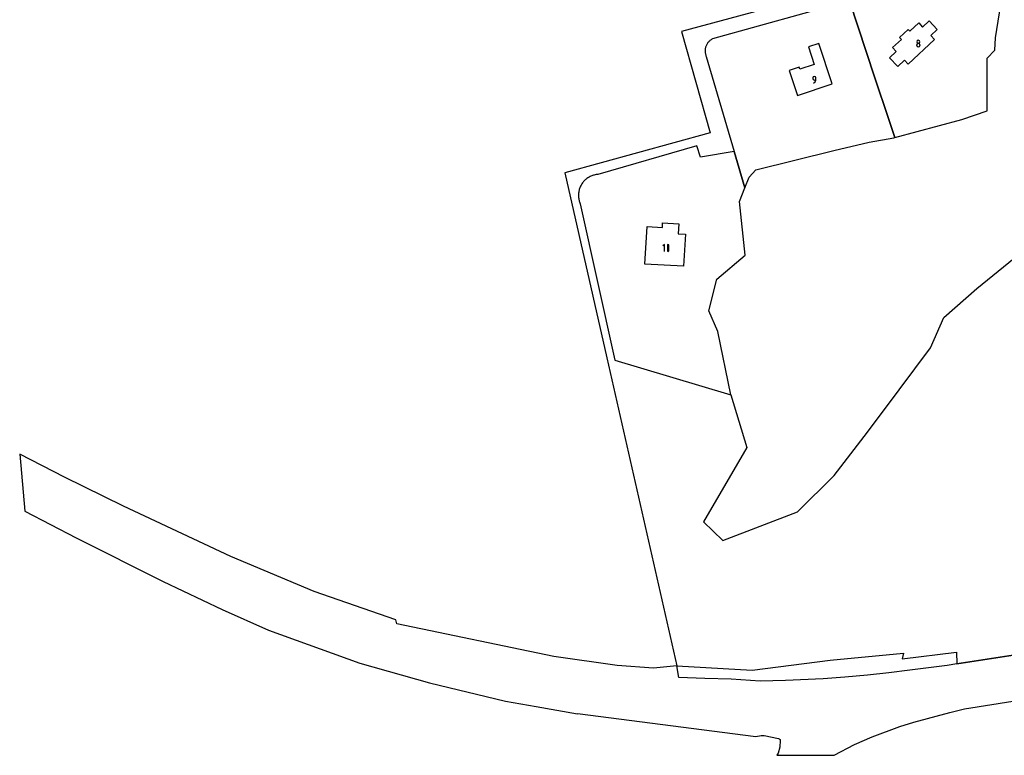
# Model space of a CAD drawing. Header units: millimetres. Extents: x 237058 to 239804, y 565701 to 567407.
# Tile 2 of 64: x 237296 to 237689, y 566488 to 566782. Entities that reach past the tile are written whole.
import ezdxf

# ---------------------------------------------------------------- set-up
doc = ezdxf.new("R2010")
doc.units = ezdxf.units.MM
doc.layers.add('T4675650', color=8, linetype='CONTINUOUS')

msp = doc.modelspace()

# ---------------------------------------------------------------- linework, layer by layer
at = {"layer": 'T4675650'}
for p, q in [((237654.301, 566771.628), (237654.301, 566771.949)), ((237655.503, 566771.949), (237655.503, 566771.628)), ((237554.81, 566692.02), (237554.81, 566689.615)), ((237555.372, 566689.615), (237555.372, 566692.02))]:
    msp.add_line(p, q, dxfattribs=at)
for points in [[(237662.306, 566804.807), (237560.393, 566777.194), (237571.872, 566736.737), (237513.917, 566720.792), (237530.685, 566647.016), (237558.625, 566524.085), (237588.608, 566522.318), (237619.811, 566526.283), (237649.057, 566529.123), (237648.444, 566526.863), (237670.112, 566529.522), (237670.36, 566524.83), (237701.466, 566529.67)], [(237627.46, 566789.496), (237572.747, 566774.242), (237572.492, 566774.104), (237572.245, 566773.952), (237572.007, 566773.787), (237571.778, 566773.609), (237571.559, 566773.418), (237571.351, 566773.216), (237571.154, 566773.003), (237570.969, 566772.78), (237570.797, 566772.547), (237570.638, 566772.304), (237570.492, 566772.054), (237570.36, 566771.796), (237570.242, 566771.531), (237570.139, 566771.26), (237570.051, 566770.983), (237569.978, 566770.703), (237569.921, 566770.418), (237569.879, 566770.131), (237569.853, 566769.842), (237569.843, 566769.553), (237569.849, 566769.263), (237569.87, 566768.974), (237569.908, 566768.686), (237569.96, 566768.401), (237570.029, 566768.119), (237570.113, 566767.841), (237570.211, 566767.569), (237570.325, 566767.302), (237581.508, 566729.323), (237567.968, 566727.119), (237566.513, 566731.627), (237527.087, 566720.175), (237526.726, 566720.141), (237526.367, 566720.091), (237526.01, 566720.025), (237525.656, 566719.945), (237525.306, 566719.848), (237524.961, 566719.737), (237524.621, 566719.611), (237524.287, 566719.47), (237523.959, 566719.315), (237523.638, 566719.146), (237523.325, 566718.963), (237523.02, 566718.767), (237522.724, 566718.557), (237522.437, 566718.335), (237522.16, 566718.101), (237521.894, 566717.855), (237521.638, 566717.597), (237521.394, 566717.329), (237521.162, 566717.05), (237520.942, 566716.762), (237520.735, 566716.464), (237520.541, 566716.157), (237520.36, 566715.843), (237520.193, 566715.521), (237520.041, 566715.192), (237519.903, 566714.856), (237519.779, 566714.515), (237519.67, 566714.169), (237519.577, 566713.819), (237519.499, 566713.464), (237519.436, 566713.107), (237519.389, 566712.748), (237519.357, 566712.386), (237519.342, 566712.024), (237519.342, 566711.661), (237519.357, 566711.299), (237519.389, 566710.937), (237519.436, 566710.578), (237519.498, 566710.22), (237519.577, 566709.866), (237519.67, 566709.516), (237519.778, 566709.169), (237519.902, 566708.828), (237520.04, 566708.493), (237533.882, 566646.058), (237567.243, 566636.06), (237580.086, 566632.211), (237574.886, 566657.503), (237571.351, 566665.774), (237574.569, 566678.416), (237585.889, 566687.997), (237583.574, 566709.409), (237585.759, 566714.885), (237587.417, 566719.04), (237590.071, 566721.968), (237621.157, 566729.734), (237635.354, 566733.026), (237645.139, 566734.806), (237645.544, 566734.915), (237672.345, 566742.097), (237682.338, 566745.551), (237682.389, 566766.551), (237685.443, 566769.735), (237685.705, 566774.661), (237687.885, 566788.016)], [(237581.508, 566729.323), (237585.759, 566714.885), (237587.417, 566719.04), (237590.071, 566721.968), (237621.157, 566729.734), (237635.354, 566733.026), (237645.139, 566734.806), (237645.544, 566734.915), (237643.03, 566742.5), (237637.648, 566758.738), (237627.46, 566789.496), (237572.747, 566774.242), (237572.492, 566774.104), (237572.245, 566773.952), (237572.007, 566773.787), (237571.778, 566773.609), (237571.559, 566773.418), (237571.351, 566773.216), (237571.154, 566773.003), (237570.969, 566772.78), (237570.797, 566772.547), (237570.638, 566772.304), (237570.492, 566772.054), (237570.36, 566771.796), (237570.242, 566771.531), (237570.139, 566771.26), (237570.051, 566770.983), (237569.978, 566770.703), (237569.921, 566770.418), (237569.879, 566770.131), (237569.853, 566769.842), (237569.843, 566769.553), (237569.849, 566769.263), (237569.87, 566768.974), (237569.908, 566768.686), (237569.96, 566768.401), (237570.029, 566768.119), (237570.113, 566767.841), (237570.211, 566767.569), (237570.325, 566767.302), (237581.508, 566729.323)], [(237627.46, 566789.496), (237637.648, 566758.738), (237643.03, 566742.5), (237645.544, 566734.915), (237672.345, 566742.097), (237682.338, 566745.551), (237682.389, 566766.551), (237685.443, 566769.735), (237685.705, 566774.661), (237687.885, 566788.016)], [(237580.086, 566632.211), (237586.46, 566611.145), (237569.233, 566581.553), (237576.931, 566574.075), (237606.674, 566585.478), (237621.32, 566600.033), (237634.621, 566617.265), (237647.355, 566634.226), (237659.802, 566650.917), (237665.126, 566663.015), (237678.302, 566674.612), (237697.467, 566690.26), (237716.589, 566704.03), (237736.017, 566718.874), (237753.466, 566733.173), (237766.63, 566744.233), (237789.428, 566759.093), (237806.842, 566771.782), (237824.244, 566783.934)], [(237662.51, 566778.054), (237659.865, 566775.574), (237661.367, 566773.971), (237650.878, 566764.134), (237649.374, 566765.738), (237646.722, 566763.253), (237643.491, 566766.701), (237646.136, 566769.179), (237644.635, 566770.781), (237648.164, 566774.084), (237647.489, 566774.806), (237650.93, 566778.019), (237651.598, 566777.304), (237655.137, 566780.612), (237656.63, 566779.015), (237659.286, 566781.498), (237662.51, 566778.054)], [(237655.503, 566773.151), (237655.343, 566773.552), (237654.862, 566773.712), (237654.461, 566773.552), (237654.301, 566773.151), (237654.461, 566772.75), (237654.862, 566772.51), (237655.343, 566772.75), (237655.503, 566773.151)], [(237620.536, 566756.289), (237615.2, 566772.414), (237611.119, 566771.062), (237613.441, 566764.047), (237607.654, 566762.134), (237607.37, 566762.99), (237603.37, 566761.658), (237606.678, 566751.704), (237620.536, 566756.289)], [(237655.503, 566771.949), (237655.343, 566772.349), (237654.862, 566772.51), (237654.461, 566772.349), (237654.301, 566771.949)], [(237654.301, 566771.628), (237654.461, 566771.227), (237654.862, 566771.067), (237655.343, 566771.227), (237655.503, 566771.628)], [(237613.174, 566756.556), (237613.815, 566757.117), (237614.056, 566757.839), (237614.056, 566758.721), (237613.895, 566759.121), (237613.494, 566759.282), (237613.013, 566759.121), (237612.853, 566758.721), (237612.853, 566758.4), (237613.013, 566757.999), (237613.494, 566757.759), (237614.056, 566757.759)], [(237581.508, 566729.323), (237567.968, 566727.119), (237566.513, 566731.627), (237527.087, 566720.175), (237526.726, 566720.141), (237526.367, 566720.091), (237526.01, 566720.025), (237525.656, 566719.945), (237525.306, 566719.848), (237524.961, 566719.737), (237524.621, 566719.611), (237524.287, 566719.47), (237523.959, 566719.315), (237523.638, 566719.146), (237523.325, 566718.963), (237523.02, 566718.767), (237522.724, 566718.557), (237522.437, 566718.335), (237522.16, 566718.101), (237521.894, 566717.855), (237521.638, 566717.597), (237521.394, 566717.329), (237521.162, 566717.05), (237520.942, 566716.762), (237520.735, 566716.464), (237520.541, 566716.157), (237520.36, 566715.843), (237520.193, 566715.521), (237520.041, 566715.192), (237519.903, 566714.856), (237519.779, 566714.515), (237519.67, 566714.169), (237519.577, 566713.819), (237519.499, 566713.464), (237519.436, 566713.107), (237519.389, 566712.748), (237519.357, 566712.386), (237519.342, 566712.024), (237519.342, 566711.661), (237519.357, 566711.299), (237519.389, 566710.937), (237519.436, 566710.578), (237519.498, 566710.22), (237519.577, 566709.866), (237519.67, 566709.516), (237519.778, 566709.169), (237519.902, 566708.828), (237520.04, 566708.493), (237533.882, 566646.058), (237567.243, 566636.06), (237580.086, 566632.211), (237574.886, 566657.503), (237571.351, 566665.774), (237574.569, 566678.416), (237585.889, 566687.997), (237583.574, 566709.409), (237585.759, 566714.885), (237581.508, 566729.323)], [(237561.994, 566696.308), (237561.258, 566683.529), (237545.851, 566684.412), (237546.709, 566699.343), (237552.797, 566698.994), (237552.902, 566700.832), (237559.38, 566700.464), (237559.152, 566696.471), (237561.994, 566696.308)], [(237553.608, 566689.454), (237553.608, 566692.18), (237552.966, 566691.619)], [(237555.372, 566692.02), (237555.051, 566692.18), (237554.81, 566692.02)], [(237554.81, 566689.615), (237555.051, 566689.454), (237555.372, 566689.615)], [(237701.466, 566529.67), (237670.36, 566524.83), (237666.378, 566524.21), (237658.938, 566523.232), (237651.497, 566522.254), (237643.104, 566521.279), (237634.711, 566520.303), (237625.643, 566519.538), (237616.912, 566518.8), (237601.908, 566518.15), (237591.774, 566517.869), (237580.237, 566518.672), (237569.806, 566519.053), (237559.375, 566519.434), (237558.625, 566524.085), (237549.213, 566523.086), (237534.832, 566524.145), (237509.525, 566527.731), (237446.876, 566540.845), (237446.491, 566542.347), (237413.862, 566553.723), (237380.595, 566567.661), (237346.361, 566583.831), (237337.73, 566587.719), (237314.227, 566599.375), (237296.372, 566608.494), (237298.381, 566585.788), (237318.94, 566575.164), (237353.67, 566557.703), (237377.111, 566546.515), (237395.655, 566538.267), (237432.13, 566525.084), (237459.894, 566517.229), (237490.156, 566509.927), (237502.489, 566507.771), (237518.906, 566504.9), (237518.878, 566504.98), (237590.166, 566495.854), (237592.171, 566496.22), (237593.403, 566496.263), (237599.083, 566495.072), (237599.371, 566494.96), (237599.573, 566494.804), (237599.757, 566494.629), (237599.812, 566494.419), (237599.86, 566494.198), (237599.739, 566491.579), (237598.962, 566489.133), (237598.471, 566488.329), (237621.407, 566488.451), (237629.501, 566492.687), (237636.539, 566495.753), (237647.558, 566499.821), (237653.189, 566501.585), (237667.569, 566505.364), (237673.414, 566506.9), (237692.642, 566509.963)]]:
    msp.add_lwpolyline(points, dxfattribs=at)

doc.saveas('drawing.dxf')
